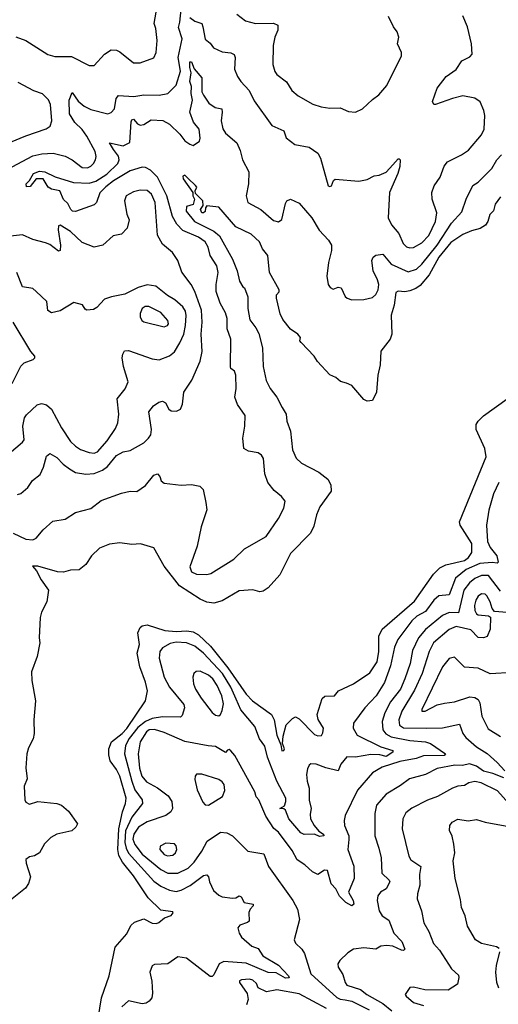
# Model space of a CAD drawing. Extents: x 1268547 to 1425625, y 515768 to 616754.
# Tile 103 of 256: x 1315098 to 1317903, y 576088 to 581857. Entities that reach past the tile are written whole.
import ezdxf

# ---------------------------------------------------------------- set-up
doc = ezdxf.new("R2010")
doc.units = 0

msp = doc.modelspace()

# ---------------------------------------------------------------- linework, layer by layer
at = {"layer": '0CON10XD'}
for points in [[(1315025, 580979.1), (1315175, 581058.8), (1315228.8, 581071.2), (1315295, 581075.8), (1315365, 581057.3), (1315405, 581035.3), (1315465, 580990), (1315495, 580988.5), (1315515, 580998.5), (1315530, 581015), (1315542.9, 581035), (1315546.2, 581055), (1315539.6, 581085), (1315491.9, 581175), (1315465, 581214), (1315421.6, 581255), (1315390.4, 581305), (1315388.7, 581385), (1315405, 581430.8), (1315439.9, 581379.9), (1315475, 581350.9), (1315515, 581330.9), (1315615, 581305.6), (1315635, 581313.3), (1315653.6, 581335), (1315664.1, 581395.9), (1315677.6, 581412.4), (1315767.4, 581407.4), (1315825, 581416.6), (1315915, 581415.4), (1315966.2, 581423.8), (1316015, 581473.8), (1316041.1, 581555), (1316026.3, 581635), (1316050, 581745), (1316028.7, 581811.3), (1316037.4, 581842.6), (1316043.7, 581916.3)], [(1315075, 581757.5), (1315135, 581735.8), (1315263, 581653), (1315305, 581641.5), (1315401.1, 581641.1), (1315505, 581589.2), (1315535, 581588), (1315594.4, 581655), (1315635, 581679.4), (1315665, 581677.8), (1315685, 581669.4), (1315765, 581604.2), (1315805, 581603.8), (1315885, 581634.4), (1315896.9, 581665), (1315904.6, 581735), (1315896.5, 581805), (1315886.7, 581835), (1315898.6, 581901.4)], [(1316095, 581869.3), (1316125, 581847.6), (1316165.6, 581835.6), (1316171.8, 581815), (1316185, 581743.8), (1316215, 581718.8), (1316233, 581693), (1316285, 581667.8), (1316335, 581662.7), (1316355, 581652.5), (1316360, 581635), (1316356.6, 581566.6), (1316375, 581523.8), (1316392.9, 581495), (1316442.1, 581442.1), (1316471.4, 581381.4), (1316576.4, 581236.4), (1316645.5, 581205.5), (1316660, 581165), (1316710, 581125), (1316795, 581110), (1316845.6, 581075), (1316861.1, 581045), (1316905, 580883.8), (1316915, 580878.8), (1316925.9, 580884.1), (1316937.5, 580915), (1316947, 580923), (1317085, 580910.8), (1317135, 580920), (1317175, 580942), (1317205, 580946), (1317245, 580964), (1317285, 581006), (1317315, 581042.5), (1317321.7, 581041.7), (1317326.7, 581035), (1317326.4, 580996.4), (1317314.2, 580955), (1317265.8, 580845), (1317258, 580695), (1317277.5, 580655), (1317320.4, 580605), (1317345, 580545.7), (1317365, 580526.5), (1317385, 580519.2), (1317405, 580522.3), (1317455, 580548.5), (1317495, 580592.1), (1317534.3, 580675), (1317541.4, 580725), (1317514, 580805), (1317513.8, 580845), (1317527.1, 580882.9), (1317562, 580935), (1317585, 580999.2), (1317605.3, 581024.7), (1317687.5, 581065), (1317728, 581092), (1317805, 581182.7), (1317820.3, 581215), (1317822.7, 581295), (1317817.1, 581325), (1317795.5, 581375), (1317765, 581397.8), (1317695, 581410), (1317634.5, 581395.5), (1317535, 581360), (1317525, 581360), (1317517, 581377), (1317544, 581455), (1317596.6, 581523.4), (1317656, 581565), (1317688, 581615), (1317735, 581640), (1317748.8, 581655), (1317745.4, 581715), (1317722.2, 581815), (1317695, 581880)], [(1316369.5, 581889.5), (1316420.9, 581850.9), (1316480, 581835), (1316585, 581837.3), (1316610.8, 581825), (1316611.1, 581795), (1316593.3, 581755), (1316582.9, 581705), (1316581.9, 581595), (1316592.8, 581552.8), (1316605.4, 581535.4), (1316662.2, 581492.2), (1316692.5, 581442.5), (1316730.1, 581410.1), (1316815, 581362.3), (1316865, 581346.5), (1316915, 581339.4), (1316975, 581340.6), (1317025, 581318.1), (1317065.8, 581315.8), (1317106.1, 581333.9), (1317165, 581390), (1317202.8, 581417.2), (1317249.3, 581470.7), (1317334.4, 581645), (1317334.5, 581665), (1317312.5, 581715), (1317319.2, 581755), (1317310, 581785), (1317288.8, 581815), (1317260, 581875)], [(1315865, 580974.7), (1315835, 580990.2), (1315815, 580992.7), (1315745, 580970.8), (1315647.1, 580912.9), (1315602.2, 580877.8), (1315567.9, 580842.1), (1315548.1, 580785), (1315535, 580772.5), (1315425, 580732.6), (1315407.5, 580735), (1315398.5, 580745), (1315379.8, 580779.8), (1315355, 580803.5), (1315333.6, 580853.6), (1315285, 580863.7), (1315265.6, 580875), (1315235, 580923.8), (1315194.6, 580925.4), (1315159.6, 580880.4), (1315138.3, 580878.3), (1315136.9, 580895), (1315155.7, 580914.3), (1315178.2, 580955), (1315215, 580969), (1315246.4, 580966.4), (1315306.7, 580936.7), (1315412.8, 580902.8), (1315505, 580898.4), (1315545, 580910.6), (1315608.4, 580951.6), (1315673.8, 581015), (1315680.5, 581035), (1315677.7, 581057.7), (1315647, 581097), (1315625, 581135.6), (1315705, 581118), (1315743.3, 581136.7), (1315751.8, 581258.2), (1315755, 581270.8), (1315765, 581274.4), (1315787.6, 581247.6), (1315805, 581239.1), (1315825, 581243.1), (1315869, 581271), (1315936, 581266), (1315975.2, 581245.2), (1316037.1, 581187.1), (1316065, 581147.1), (1316095, 581127.5), (1316115, 581120), (1316152.5, 581145), (1316156.5, 581163.5), (1316150.6, 581215), (1316117.3, 581257.3), (1316095.1, 581315), (1316110, 581385), (1316102.2, 581425), (1316103.9, 581465), (1316095.2, 581495), (1316102.7, 581545), (1316094.1, 581575.9), (1316095, 581610), (1316105, 581610), (1316119.6, 581569.6), (1316165, 581516.2), (1316164.4, 581435), (1316174.2, 581414.2), (1316207.2, 581367.2), (1316243.4, 581343.4), (1316282, 581335), (1316285.4, 581315.4), (1316278.2, 581265), (1316288.2, 581218.2), (1316305, 581191.9), (1316370, 581135), (1316390.3, 581090.3), (1316404.5, 581035), (1316440.4, 580965), (1316438.9, 580895), (1316425.5, 580825), (1316435, 580786), (1316511.4, 580745), (1316585, 580681.1), (1316615, 580672), (1316634.4, 580685.6), (1316655, 580780), (1316664.1, 580795.9), (1316685, 580806.2), (1316735, 580782), (1316810.6, 580695), (1316852.9, 580622.9), (1316907.5, 580565), (1316924.5, 580535), (1316926.1, 580505), (1316906.9, 580435), (1316897.8, 580355), (1316905.8, 580305), (1316917.9, 580287.9), (1316935, 580277.5), (1316965, 580289.7), (1316982.2, 580285), (1317005.4, 580235.4), (1317016, 580225), (1317045, 580215.6), (1317115, 580218.1), (1317165, 580230), (1317185, 580247.1), (1317198.2, 580275), (1317201.8, 580305), (1317195, 580333.1), (1317170.2, 580385), (1317162.2, 580445), (1317168.7, 580465), (1317185, 580477.4), (1317225, 580483.9), (1317275, 580423.6), (1317375, 580379.7), (1317424.1, 580395.9), (1317455, 580424.7), (1317543.8, 580535), (1317629.2, 580665), (1317688.1, 580731.9), (1317714.7, 580805.3), (1317753.8, 580885), (1317785.2, 580904.8), (1317865, 580985.5), (1317893.8, 581036.2), (1317920.7, 581065)], [(1315045, 581139.6), (1315133.3, 581176.7), (1315253.4, 581216.6), (1315276, 581234), (1315286.9, 581265), (1315279.1, 581359.1), (1315267.1, 581387.1), (1315231.8, 581421.8), (1315181, 581441), (1315089.2, 581489.2)], [(1317915, 580818.5), (1317883.7, 580776.3), (1317873.4, 580736.6), (1317853.1, 580715), (1317841.5, 580675), (1317826.7, 580653.3), (1317796.8, 580633.2), (1317745, 580620.3), (1317695, 580598.9), (1317625, 580551.1), (1317554.5, 580465), (1317498, 580362), (1317445, 580299.1), (1317418.8, 580281.2), (1317385, 580268.9), (1317355, 580263.2), (1317315, 580266.2), (1317301.6, 580258.4), (1317292.6, 580185), (1317274.1, 580125), (1317279, 580015), (1317268.2, 579985), (1317214.6, 579915), (1317211.2, 579835), (1317196.1, 579775), (1317188.2, 579675), (1317165, 579626.2), (1317135, 579621.2), (1317115, 579632), (1317045, 579714.2), (1317012.7, 579727.3), (1316977.6, 579737.6), (1316949.7, 579759.7), (1316915, 579776), (1316843.1, 579855), (1316824.5, 579884.5), (1316746.7, 579965), (1316740, 579975), (1316743.3, 579995), (1316728.8, 580015), (1316685, 580044.3), (1316639.4, 580099.4), (1316624, 580134), (1316602, 580225), (1316603.5, 580245), (1316617.6, 580262.4), (1316618.9, 580275), (1316561.2, 580375), (1316552.7, 580475), (1316520, 580515), (1316502.9, 580555), (1316455, 580600.8), (1316365, 580644), (1316265, 580757.5), (1316195, 580766.7), (1316186.7, 580755), (1316185, 580733.8), (1316175.4, 580724.6), (1316165, 580725.8), (1316157.5, 580745), (1316172.3, 580767.7), (1316171.1, 580795), (1316128.1, 580838.1), (1316126.1, 580855), (1316135.4, 580875), (1316129.1, 580885), (1316085, 580926.7), (1316065, 580946.7), (1316055, 580940), (1316055.8, 580925), (1316112, 580845), (1316112.5, 580825), (1316122, 580805), (1316115, 580773.3), (1316075, 580762.5), (1316074.2, 580735), (1316122.9, 580675), (1316235, 580618.5), (1316269.8, 580589.8), (1316344.2, 580454.2), (1316372, 580385), (1316386, 580325), (1316405, 580292.5), (1316415.9, 580285.9), (1316435, 580232.5), (1316434.7, 580165), (1316447.5, 580097.5), (1316482.1, 580052.1), (1316498.5, 580018.5), (1316521.3, 579935), (1316525.3, 579824.7), (1316543.2, 579743.2), (1316565, 579696.4), (1316604.7, 579645), (1316636.2, 579585), (1316658.9, 579545), (1316663.8, 579503.8), (1316684.7, 579445), (1316696.8, 579336.8), (1316717.7, 579287.7), (1316749.1, 579259.1), (1316850, 579205), (1316902.9, 579165), (1316921.7, 579131.7), (1316922.2, 579095), (1316857.4, 579002.6), (1316837.7, 578955), (1316821, 578889), (1316801.3, 578848.7), (1316685, 578728.9), (1316622.5, 578605), (1316555, 578527.5), (1316525, 578508.6), (1316505, 578504.4), (1316465, 578515.5), (1316385, 578509.5), (1316285, 578451.2), (1316235, 578438.5), (1316195, 578444.1), (1316155, 578462.4), (1316035, 578538.8), (1315945, 578655.5), (1315885, 578762.5), (1315805.6, 578785.6), (1315755, 578781.3), (1315685, 578792), (1315625, 578783.8), (1315565, 578760), (1315518.6, 578715), (1315485.4, 578664.6), (1315446.8, 578633.2), (1315395, 578630.6), (1315355, 578620), (1315318.9, 578621.1), (1315205, 578655.4), (1315173.8, 578655), (1315197.3, 578627.3), (1315224.2, 578575), (1315266.2, 578515), (1315256.7, 578445), (1315226.4, 578385), (1315218.9, 578355), (1315212.3, 578235), (1315215.4, 578205), (1315201.2, 578125), (1315166.9, 578035), (1315168.4, 577985), (1315190.6, 577865), (1315181.2, 577755), (1315182.9, 577675), (1315176.4, 577643.6), (1315149.3, 577590.7), (1315139.7, 577555), (1315134.1, 577474.1), (1315142, 577408), (1315124.4, 577365), (1315128, 577285), (1315135, 577271.2), (1315155, 577260.8), (1315205, 577275.6), (1315315, 577263.6), (1315343.8, 577255), (1315385, 577220), (1315436.2, 577145), (1315426.7, 577125), (1315403.3, 577105), (1315315, 577083.8), (1315280.8, 577065), (1315242.9, 577027.1), (1315215, 576974.2), (1315185, 576957.5), (1315155, 576951.2), (1315134.4, 576935.6), (1315135.7, 576915), (1315161.5, 576835), (1315149.6, 576795), (1315132.4, 576767.6), (1315025, 576681.8)], [(1315059, 578849), (1315135, 578812.7), (1315175, 578808.6), (1315195, 578819.4), (1315235, 578867.5), (1315292, 578918), (1315365, 578930.8), (1315425, 578969.2), (1315515, 578992.9), (1315575, 579039.2), (1315695, 579082.9), (1315745, 579094.4), (1315785, 579092), (1315835, 579126.7), (1315885, 579187.8), (1315905, 579195.6), (1315919.4, 579179.4), (1315927.5, 579155), (1315945, 579141.4), (1316045, 579129.2), (1316103.9, 579133.9), (1316153.6, 579123.6), (1316172.5, 579105), (1316188, 579028), (1316193.8, 578985), (1316161.9, 578885), (1316138.3, 578771.7), (1316095, 578650), (1316105, 578622.2), (1316135, 578607.3), (1316195, 578606.9), (1316217.3, 578612.7), (1316353.8, 578696.2), (1316415, 578757.1), (1316541.6, 578828.4), (1316615.3, 578934.7), (1316645.7, 578995), (1316653.8, 579035), (1316632.7, 579062.7), (1316588.3, 579098.3), (1316552.2, 579145), (1316533.6, 579195), (1316526.7, 579285), (1316514.6, 579304.6), (1316495, 579318.6), (1316437.9, 579327.9), (1316412, 579345), (1316406.5, 579405), (1316416.7, 579475), (1316418.3, 579538.3), (1316375, 579602), (1316358.1, 579645), (1316365.7, 579695), (1316364.1, 579774.1), (1316357.3, 579797.3), (1316335, 579812.5), (1316332.6, 579822.6), (1316336, 579985), (1316314.5, 580045), (1316313.4, 580106.6), (1316305, 580138.8), (1316272, 580195), (1316249.6, 580265), (1316248.9, 580305), (1316260.3, 580375), (1316252.9, 580415), (1316214.8, 580474.8), (1316202.9, 580525), (1316185.3, 580555), (1316145, 580582.4), (1316055, 580621.4), (1316018.1, 580658.1), (1315993.9, 580703.9), (1315961.1, 580825), (1315905, 580934.7), (1315865, 580974.7)], [(1315085, 579074.2), (1315105, 579081.4), (1315145.8, 579115), (1315173.3, 579156.7), (1315217.3, 579192.7), (1315237.8, 579235), (1315255, 579300), (1315275, 579316), (1315315, 579292.2), (1315352.5, 579252.5), (1315390, 579225), (1315425, 579203.4), (1315485, 579194.1), (1315535, 579198.2), (1315583.3, 579216.7), (1315612, 579238), (1315665, 579303.3), (1315705, 579324.4), (1315745, 579333.5), (1315825, 579377.5), (1315852.5, 579405), (1315865.6, 579425), (1315871.1, 579455), (1315855, 579560), (1315881.2, 579595), (1315914.3, 579615.7), (1315935, 579620.8), (1315952.5, 579612.5), (1315971.4, 579575), (1315985, 579564.3), (1316017.1, 579562.9), (1316040, 579575), (1316051.2, 579605), (1316060, 579675), (1316106.9, 579745), (1316155, 579856.7), (1316167.6, 579912.4), (1316160.7, 580015), (1316166.9, 580085), (1316164.3, 580154.3), (1316124, 580264), (1316102.2, 580305), (1316047.9, 580377.9), (1316025.3, 580445.3), (1315993.6, 580493.6), (1315935, 580542.5), (1315905.5, 580595), (1315891.3, 580785), (1315871.2, 580835), (1315845, 580856.2), (1315805, 580857.9), (1315765, 580848.8), (1315722.9, 580825), (1315711.5, 580795), (1315725, 580717.5), (1315739.2, 580685), (1315728, 580635), (1315695, 580600), (1315645, 580591.2), (1315585, 580536.7), (1315535, 580524.2), (1315465, 580550.5), (1315395, 580616.5), (1315335, 580653.8), (1315325, 580650), (1315323.1, 580625), (1315338.2, 580535), (1315335.4, 580504.6), (1315325, 580501.4), (1315275, 580538.9), (1315249.6, 580549.6), (1315175, 580569.5), (1315115, 580596.5), (1315045, 580589.1)], [(1315036, 579315), (1315115, 579380.8), (1315124.3, 579395), (1315117.1, 579475), (1315126.9, 579523.1), (1315137.6, 579542.4), (1315200.2, 579599.8), (1315225, 579607.5), (1315255, 579600.5), (1315284.3, 579574.3), (1315343.8, 579465), (1315396.3, 579386.3), (1315425, 579357.5), (1315455, 579339.1), (1315505, 579320.4), (1315535, 579317.7), (1315555, 579325.4), (1315611.1, 579388.9), (1315659.2, 579460.8), (1315672.3, 579495), (1315679.7, 579545), (1315670, 579635), (1315716.1, 579693.9), (1315733.5, 579735), (1315706.2, 579825), (1315698.1, 579875), (1315702.7, 579897.3), (1315712.7, 579917.3), (1315735, 579919.4), (1315875, 579868.9), (1315915, 579864.2), (1315975, 579887.1), (1316005, 579910.9), (1316037.1, 579962.9), (1316059.2, 580015), (1316070, 580065), (1316073.5, 580123.5), (1316069.1, 580149.1), (1316055, 580173.6), (1316006.4, 580216.4), (1315965, 580240.4), (1315895, 580295.4), (1315845, 580302.9), (1315792.2, 580287.8), (1315715, 580247.7), (1315636, 580234), (1315595, 580220), (1315549.5, 580170.5), (1315530.5, 580159.5), (1315492.5, 580155), (1315481.7, 580161.7), (1315466.7, 580186.7), (1315415, 580199.2), (1315335, 580151.1), (1315285, 580140), (1315263.4, 580153.4), (1315256.9, 580205), (1315195, 580264.4), (1315175, 580282.2), (1315115, 580291.4), (1315080.9, 580375)], [(1315945, 580057.5), (1315965, 580064.2), (1315970, 580075), (1315965.6, 580095), (1315925, 580141.2), (1315855, 580177.3), (1315833.6, 580176.4), (1315815, 580164.3), (1315804.1, 580135.9), (1315804.6, 580115), (1315813.5, 580095), (1315825, 580086.4), (1315945, 580057.5)], [(1315053.8, 579725), (1315105, 579827.5), (1315125, 579845.8), (1315177.5, 579865), (1315187.5, 579875), (1315186.7, 579885), (1315163, 579913), (1315059.4, 580085)], [(1315557.7, 576005), (1315577.4, 576125), (1315622.9, 576255), (1315658.3, 576421.7), (1315725, 576500.6), (1315750, 576550), (1315771.7, 576568.3), (1315825, 576588.5), (1315875, 576563.1), (1315898.8, 576561.2), (1315913.6, 576566.4), (1315946, 576594), (1315985, 576607.5), (1315997, 576623), (1315995, 576630), (1315925, 576639.2), (1315850.8, 576710.8), (1315765, 576840.8), (1315699.7, 576919.7), (1315679.3, 576959.3), (1315673.8, 576993.8), (1315680, 577115), (1315700.5, 577215), (1315719, 577265), (1315721.7, 577295), (1315685, 577423.5), (1315665, 577463.8), (1315628, 577515), (1315619.9, 577549.9), (1315620, 577585), (1315635.2, 577625), (1315698.4, 577675), (1315725, 577704), (1315835.6, 577865), (1315846.9, 577925), (1315835.9, 577975), (1315802, 578065), (1315787.1, 578145), (1315800.4, 578195), (1315789.6, 578265), (1315805, 578295.5), (1315815, 578305.3), (1315845, 578310.5), (1315948.5, 578278.5), (1316015, 578272.9), (1316076.9, 578276.9), (1316115, 578269.8), (1316145, 578252.8), (1316216.8, 578186.8), (1316318.5, 578058.5), (1316425, 577905.7), (1316462.9, 577865), (1316573.5, 577785), (1316588.9, 577755), (1316605.4, 577665), (1316628.3, 577608.3), (1316635, 577572.5), (1316645, 577573.8), (1316648.8, 577585), (1316638, 577615), (1316642.2, 577657.8), (1316660, 577725), (1316697.2, 577762.8), (1316715, 577771.9), (1316735, 577760.6), (1316825, 577668.2), (1316845, 577660), (1316866.6, 577663.4), (1316875, 577677.5), (1316878.8, 577705), (1316847, 577757), (1316840.4, 577785), (1316871.1, 577878.9), (1316887, 577893), (1316943.3, 577895), (1316967.1, 577925), (1317055, 577965.2), (1317150.1, 578029.9), (1317193.1, 578095), (1317202.3, 578155), (1317202.6, 578245), (1317222.7, 578285), (1317410.8, 578449.2), (1317522.9, 578607.1), (1317560.6, 578645), (1317595, 578662.6), (1317705, 578688.6), (1317727.5, 578705), (1317747.5, 578735), (1317747.6, 578787.6), (1317679.6, 578895), (1317674.8, 578915), (1317831.2, 579295), (1317823.9, 579345), (1317772.3, 579455), (1317773.1, 579485), (1317785.4, 579505), (1317815.5, 579535), (1317954.8, 579635.2)], [(1317904.7, 579145), (1317875, 579078), (1317846.9, 578983.1), (1317833, 578895), (1317839.4, 578799.4), (1317853.9, 578765), (1317893.4, 578715), (1317902.2, 578677.8), (1317895, 578672.7), (1317866.3, 578676.3), (1317795, 578669.6), (1317715, 578634.8), (1317651.2, 578585), (1317615, 578486.2), (1317555, 578480.9), (1317523.9, 578456.1), (1317475, 578389.3), (1317425, 578361.8), (1317395.3, 578335), (1317314.7, 578225), (1317295, 578180.8), (1317269.9, 578070.1), (1317236.1, 577973.9), (1317186.2, 577895), (1317120.6, 577825), (1317054.4, 577735), (1317052.9, 577705), (1317075, 577664.6), (1317215, 577596.9), (1317285, 577575.4), (1317284.4, 577565), (1317245, 577540.5), (1317209, 577549), (1317155, 577551.1), (1317065, 577536.1), (1317015, 577537.3), (1316979.6, 577495), (1316965, 577455.8), (1316892.8, 577472.8), (1316835, 577495.4), (1316805, 577495.7), (1316795, 577488.8), (1316785, 577466.7), (1316779.6, 577435), (1316782.1, 577395), (1316794.1, 577354.1), (1316794.5, 577284.5), (1316805.8, 577235), (1316799.2, 577200.8), (1316802.8, 577175), (1316823.3, 577135), (1316851.6, 577101.6), (1316878.9, 577085), (1316880, 577075), (1316855, 577071.2), (1316825, 577084.2), (1316765, 577083.5), (1316745, 577092.9), (1316675.6, 577175), (1316655, 577224.4), (1316645, 577232.2), (1316622.2, 577235), (1316648.9, 577251.1), (1316658.1, 577275), (1316657.7, 577295), (1316604.3, 577394.3), (1316549.2, 577535), (1316535, 577600.8), (1316503.2, 577643.2), (1316476.2, 577715), (1316394, 577814), (1316366.7, 577875), (1316334.8, 577945), (1316285.5, 578025), (1316175, 578145.7), (1316125, 578185.7), (1316075, 578206.6), (1316015, 578208.9), (1315979, 578201), (1315935, 578175.5), (1315919.5, 578155), (1315914.6, 578115), (1315944.8, 578005), (1315976.2, 577945), (1316059.5, 577845), (1316064.2, 577825), (1316050, 577780), (1316039.6, 577770.4), (1315935, 577771.2), (1315875, 577761.6), (1315835, 577745.5), (1315791.3, 577708.7), (1315739, 577645), (1315717.2, 577605), (1315713.1, 577555), (1315754.9, 577394.9), (1315773.6, 577343.6), (1315814.8, 577285), (1315818.4, 577265), (1315755.6, 577184.4), (1315717.5, 577105), (1315715.1, 577035.1), (1315721.7, 577001.7), (1315735, 576973.8), (1315885, 576809.3), (1315925, 576780), (1315975, 576756.5), (1316015, 576747.6), (1316045, 576755.8), (1316097.2, 576782.8), (1316175, 576841.9), (1316195, 576845.5), (1316204.3, 576835), (1316210, 576805), (1316233.9, 576753.9), (1316265, 576726.9), (1316285, 576717.1), (1316345, 576709.4), (1316365, 576711.4), (1316385, 576724), (1316395, 576717.5), (1316413.8, 576683.8), (1316466, 576675), (1316466.2, 576665), (1316448.1, 576645), (1316440, 576625), (1316442.9, 576575), (1316433.6, 576566.4), (1316388.8, 576551.2), (1316376.7, 576535), (1316384.1, 576505), (1316398.3, 576481.7), (1316458.5, 576428.5), (1316495.4, 576415), (1316522.4, 576372.4), (1316615, 576316.2), (1316672.5, 576255), (1316676.8, 576243.2), (1316655, 576240), (1316601.6, 576271.6), (1316555, 576273.2), (1316425, 576329.5), (1316295, 576338.4), (1316266.4, 576325), (1316235, 576261.2), (1316225, 576251.2), (1316215, 576251.2), (1316075, 576357.1), (1316025, 576366.2), (1315966.1, 576323.9), (1315888.3, 576321.7), (1315875, 576313.3), (1315861.4, 576275), (1315872.9, 576222.9), (1315877.2, 576152.8), (1315872.2, 576125), (1315857.5, 576105), (1315840, 576095), (1315815, 576091.2), (1315735, 576108.1), (1315696.9, 576073.1)], [(1317915, 578508.2), (1317845, 578600), (1317805, 578600.4), (1317765, 578581.7), (1317733.6, 578556.4), (1317701.5, 578515), (1317668.6, 578381.4), (1317615, 578383), (1317575.4, 578365), (1317475.8, 578284.2), (1317435, 578235.4), (1317399.1, 578160.9), (1317385.8, 578085), (1317355.2, 577995), (1317328.9, 577935), (1317270.5, 577859.5), (1317236.7, 577795), (1317222.1, 577745), (1317225.8, 577695), (1317243.3, 577673.3), (1317275, 577654.5), (1317384, 577634), (1317475.4, 577625.4), (1317506.1, 577616.1), (1317594, 577555), (1317585, 577544.7), (1317465, 577543), (1317422.2, 577527.8), (1317325, 577510), (1317222.8, 577477.2), (1317165, 577444.4), (1317077.6, 577342.4), (1317005.4, 577194.6), (1316999.1, 577165), (1317002.1, 577135), (1317026.2, 577075), (1317026.9, 577053.1), (1317021.2, 576995), (1317056.8, 576896.8), (1317057.5, 576825), (1317025.4, 576745), (1317051.6, 576695), (1317055.3, 576675), (1317045, 576664.5), (1317008.5, 576685), (1316971.7, 576721.7), (1316950, 576765), (1316922.7, 576792.7), (1316902.5, 576872.5), (1316885, 576872.7), (1316845, 576848.2), (1316814.2, 576864.2), (1316769.5, 576905), (1316723.8, 576933.8), (1316695, 576988.6), (1316615, 577096), (1316587.7, 577117.7), (1316540.3, 577190.3), (1316498.8, 577285), (1316483.4, 577303.4), (1316475, 577333.3), (1316359.4, 577545), (1316335, 577573.3), (1316325, 577580), (1316315, 577577.5), (1316305, 577563.8), (1316245, 577599.1), (1316201.7, 577601.7), (1316065, 577627.1), (1315945, 577680.7), (1315887.9, 577697.9), (1315856.9, 577695), (1315841.3, 577685), (1315803.9, 577625), (1315792, 577555), (1315800.3, 577470.3), (1315813.2, 577425), (1315842.1, 577392.1), (1315905, 577356.4), (1315968.5, 577308.5), (1315990.5, 577275), (1315993.1, 577235), (1315984.2, 577215), (1315955, 577193.3), (1315845, 577156.8), (1315794.9, 577125.1), (1315767.6, 577085), (1315760.8, 577055), (1315773.6, 577023.6), (1315815, 576966.4), (1315925, 576876.8), (1315966.2, 576855), (1316025, 576855.3), (1316085, 576884.7), (1316120.2, 576919.8), (1316165.3, 576985), (1316196.5, 577043.5), (1316275, 577097.1), (1316312.1, 577092.1), (1316345, 577074.3), (1316434.5, 576984.5), (1316528.3, 576968.3), (1316556, 576895), (1316699.4, 576695), (1316726.7, 576645), (1316736.9, 576585), (1316705.8, 576465), (1316715, 576446.2), (1316751.1, 576411.1), (1316767.8, 576385), (1316805, 576266.9), (1316956.9, 576126.9), (1316975, 576117.3), (1317005, 576113.8), (1317045, 576105.6), (1317145.6, 576055.6)], [(1317955, 578384.1), (1317880.2, 578390.2), (1317867.1, 578407.1), (1317855.2, 578445), (1317835, 578480.4), (1317825, 578490.8), (1317805, 578493.1), (1317785, 578478.8), (1317770.8, 578455), (1317763.2, 578425), (1317765.3, 578395.3), (1317774.5, 578375), (1317785, 578368.8), (1317845, 578364.2), (1317856.7, 578356.7), (1317854.4, 578285.6), (1317837.3, 578242.7), (1317815, 578234.5), (1317785, 578237.5), (1317741.2, 578281.2), (1317655, 578300.5), (1317615, 578283.5), (1317522.2, 578205), (1317496.9, 578155), (1317457.1, 578025), (1317411.7, 577928.3), (1317336.3, 577805), (1317320, 577755), (1317324.1, 577724.1), (1317347.3, 577707.3), (1317483.8, 577706.2), (1317575, 577708), (1317675, 577728.1), (1317693.9, 577675), (1317711.7, 577651.7), (1317775, 577595.9), (1317836.4, 577556.4), (1317896.2, 577505), (1317940, 577455)], [(1317985, 578032.5), (1317854.5, 578024.5), (1317785, 578056.4), (1317705, 578062.7), (1317645, 578121.8), (1317615, 578114.6), (1317575.9, 578065), (1317454.5, 577814.5), (1317455, 577804.4), (1317473.8, 577805), (1317545, 577841.8), (1317587.3, 577852.7), (1317645, 577859.2), (1317735, 577890), (1317765, 577885.5), (1317784, 577874), (1317794.7, 577854.7), (1317805.5, 577775), (1317842.2, 577702.2), (1317915, 577657.1)], [(1316265, 577778.8), (1316275, 577786.2), (1316285, 577808.8), (1316291.4, 577848.6), (1316282.9, 577895), (1316255, 577955.5), (1316230.6, 577995), (1316205, 578016.6), (1316155, 578039.5), (1316132.1, 578037.9), (1316118, 578025), (1316113.1, 578005), (1316117.3, 577965), (1316128.2, 577935), (1316160.9, 577880.9), (1316225, 577797.5), (1316245, 577781.2), (1316265, 577778.8)], [(1317935.7, 577414.3), (1317870.4, 577440.4), (1317815, 577453.8), (1317775, 577482.8), (1317734.1, 577495.9), (1317693, 577487), (1317648.5, 577488.5), (1317545, 577469.7), (1317475.4, 577434.6), (1317381.9, 577408.1), (1317330.4, 577369.6), (1317245, 577319.5), (1317189.6, 577255), (1317178.5, 577205), (1317180, 577075), (1317201.9, 577001.9), (1317215.3, 576945.3), (1317220, 576855), (1317263.1, 576815), (1317266.7, 576805), (1317245.8, 576764.2), (1317213.1, 576745), (1317197, 576723), (1317192.9, 576695), (1317203.8, 576635), (1317221.9, 576605), (1317261.5, 576581.5), (1317289.6, 576505), (1317337.8, 576455), (1317355, 576411.2), (1317346.8, 576403.2), (1317335, 576404.2), (1317285, 576428.8), (1317248, 576432), (1317215, 576428.6), (1317185, 576411.4), (1317115, 576419.2), (1317055, 576410.6), (1317020.9, 576389.1), (1316973.3, 576345), (1316962.9, 576325), (1316963.6, 576305), (1316992.4, 576262.4), (1317005.3, 576215.3), (1317015, 576200.5), (1317094.3, 576174.3), (1317132.9, 576145), (1317225, 576091.6), (1317278.8, 576048.8)], [(1316205, 577254.5), (1316285.6, 577305), (1316299.4, 577340.6), (1316295.4, 577375), (1316285, 577391.1), (1316265, 577405.4), (1316165, 577435.7), (1316135, 577436.7), (1316126.1, 577423.9), (1316124, 577405), (1316137.1, 577345), (1316171.1, 577271.1), (1316185, 577256), (1316205, 577254.5)], [(1317965, 577264.7), (1317897.5, 577337.5), (1317801.9, 577385), (1317765, 577393.5), (1317729.5, 577385), (1317705, 577369.3), (1317665, 577366.5), (1317635, 577353.8), (1317545.8, 577305), (1317487, 577283), (1317395, 577236.5), (1317361.1, 577208.9), (1317342.9, 577175), (1317340, 577115), (1317377.5, 576955), (1317389.5, 576935), (1317448.9, 576895), (1317440.9, 576849.1), (1317443.5, 576785), (1317428.2, 576735), (1317426.5, 576705), (1317452.7, 576635), (1317465.6, 576565), (1317495.6, 576515), (1317523.5, 576443.5), (1317557.9, 576405), (1317628.8, 576295), (1317668.5, 576258.5), (1317672.2, 576245), (1317664, 576205), (1317608.8, 576171.2), (1317472.5, 576172.5), (1317405, 576188), (1317385, 576186.2), (1317356.7, 576145), (1317362.5, 576135), (1317405, 576098.5), (1317465, 576081.1)], [(1317907.1, 576415), (1317892.5, 576425), (1317804.6, 576444.6), (1317769.2, 576465), (1317722.2, 576545), (1317708.8, 576605), (1317687.5, 576655), (1317681.2, 576701.2), (1317650, 576825), (1317638.3, 576928.3), (1317647.1, 576975), (1317642.9, 577025), (1317632.3, 577072.3), (1317616.4, 577106.4), (1317618.8, 577135), (1317631.2, 577155), (1317665, 577173.3), (1317725, 577163.3), (1317775, 577171.2), (1317825, 577154.3), (1317965, 577128.9)], [(1315965, 576958.2), (1315995, 576961.8), (1316011.1, 576975), (1316018.9, 576995), (1316015.5, 577015.5), (1316005, 577028.8), (1315955, 577031.2), (1315922, 577015), (1315918.9, 576995), (1315944.5, 576965), (1315965, 576958.2)], [(1317905, 576182.5), (1317893.3, 576215), (1317887.5, 576275), (1317891.1, 576315), (1317910.8, 576395)], [(1316895, 576062.2), (1316735, 576148), (1316605, 576172.7), (1316545, 576160.5), (1316495.7, 576185), (1316485, 576208.8), (1316465, 576228.6), (1316445, 576234.3), (1316398.1, 576231.9), (1316386.2, 576225), (1316385.7, 576215), (1316430.9, 576150.9), (1316437.3, 576115), (1316427.5, 576085)]]:
    msp.add_lwpolyline(points, dxfattribs=at)

doc.saveas('drawing.dxf')
